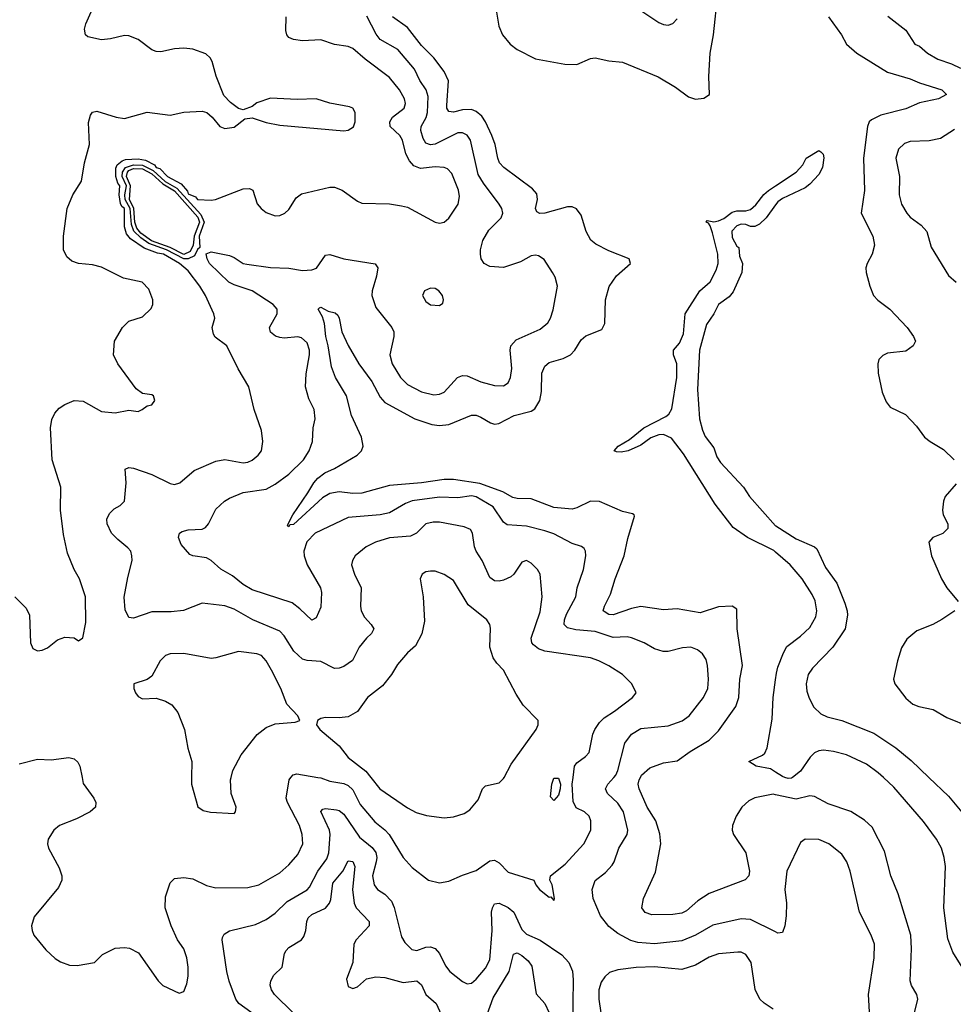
# Model space of a CAD drawing. Header units: inches. Extents: x 2134017 to 2292458, y 756222 to 916513.
# Tile 221 of 256: x 2186692 to 2190778, y 889007 to 893317. Entities that reach past the tile are written whole.
import ezdxf

# ---------------------------------------------------------------- set-up
doc = ezdxf.new("R2010")
doc.units = ezdxf.units.IN
doc.header["$MEASUREMENT"] = 0
for name, color, linetype in [('C1888', 7, 'Continuous'), ('C1889', 7, 'Continuous'), ('C1898', 7, 'Continuous'), ('C1899', 7, 'Continuous')]:
    doc.layers.add(name, color=color, linetype=linetype)

msp = doc.modelspace()

# ---------------------------------------------------------------- linework, layer by layer
at = {"layer": 'C1888', "color": 5}
for points, elevation in [([(2186965.1, 890000), (2186970, 889974), (2187016.5, 889910), (2187025.3, 889890), (2187024.4, 889870), (2187000.5, 889850), (2186940.7, 889819.3), (2186866.7, 889790), (2186841.1, 889770), (2186817, 889730), (2186814, 889710), (2186818, 889690), (2186864.6, 889604.6), (2186875.8, 889570), (2186876.4, 889550), (2186861.8, 889518.2), (2186754.7, 889390), (2186744.3, 889350), (2186746, 889330), (2186754.4, 889310), (2186806.2, 889246.2), (2186847.4, 889207.4), (2186870, 889193.4), (2186910, 889179.1), (2186943.7, 889176.3), (2187019, 889190), (2187055.1, 889224.9), (2187110, 889253.4), (2187150, 889256.3), (2187173.2, 889253.2), (2187212.3, 889232.3), (2187298, 889110), (2187318.4, 889090), (2187390, 889056.3), (2187410, 889062.8), (2187423.5, 889096.5), (2187429.7, 889130), (2187429.8, 889170), (2187423.5, 889210), (2187409.8, 889250), (2187382.6, 889290), (2187354.4, 889350), (2187328.9, 889430), (2187330, 889478), (2187350, 889539.1), (2187370, 889557.6), (2187410, 889561.7), (2187450, 889556.9), (2187510, 889527.7), (2187550, 889517.3), (2187690, 889519), (2187739.3, 889530), (2187830, 889582), (2187870, 889618), (2187910, 889663.1), (2187930.7, 889710), (2187928.2, 889750), (2187916.5, 889790), (2187863.5, 889890), (2187857.8, 889910), (2187870.7, 889990), (2187878.7, 890000)], 360), ([(2187444.6, 890000), (2187444.2, 889970), (2187471, 889871), (2187495.3, 889855.3), (2187527.5, 889847.5), (2187630, 889842.8), (2187637.2, 889850), (2187639.3, 889870), (2187617.6, 889930), (2187614.7, 889990), (2187617.1, 890000)], 380), ([(2187996.4, 890000), (2188010, 889997.7), (2188050, 889983.9), (2188110, 889974.3), (2188130, 889965.2), (2188150, 889945.2), (2188182.2, 889882.2), (2188246.1, 889806.1), (2188290.8, 889770.8), (2188308.4, 889750), (2188370, 889650.3), (2188410, 889605.3), (2188480.5, 889550), (2188530, 889538.8), (2188570, 889545.4), (2188630, 889572.6), (2188690, 889593), (2188750, 889635.8), (2188770, 889637.7), (2188790, 889626), (2188830, 889586), (2188942.8, 889550), (2188950.8, 889530), (2188967.7, 889510), (2189010, 889476), (2189016.9, 889476.9), (2189030, 889462), (2189032.7, 889470), (2189022.7, 889530), (2189012.7, 889550), (2189014.5, 889570), (2189079.2, 889620.8), (2189161, 889710), (2189191.7, 889770), (2189191.7, 889810), (2189183.9, 889830), (2189163.5, 889850), (2189127.5, 889867.5), (2189114.4, 889894.4), (2189110.4, 889970), (2189113.9, 890000)], 360), ([(2188229, 890000), (2188268, 889950), (2188390, 889866.5), (2188427.1, 889847.1), (2188473, 889833), (2188550, 889823.6), (2188590, 889827.7), (2188637.4, 889842.6), (2188661.5, 889858.6), (2188698, 889902), (2188717.2, 889950), (2188730, 889962.8), (2188790, 889976), (2188810, 889994.8), (2188812.7, 890000)], 380), ([(2190000, 889323.6), (2189890, 889377.7), (2189850, 889381), (2189726.2, 889353.8), (2189650.4, 889309.6), (2189590, 889284.3), (2189470, 889271.1), (2189397, 889277), (2189366.9, 889286.9), (2189310, 889317.7), (2189270, 889348.3), (2189234.2, 889394.2), (2189201.2, 889470), (2189197, 889510), (2189210, 889548.7), (2189255.8, 889584.2), (2189284.4, 889615.6), (2189294.2, 889630), (2189313.6, 889690), (2189350.8, 889750), (2189353.2, 889770), (2189335, 889850), (2189310, 889886.9), (2189264.6, 889930), (2189255.9, 889950), (2189265.8, 889970), (2189292.1, 890000)], 340), ([(2190000, 889924.4), (2189990, 889926.7), (2189910, 889910.7), (2189883, 889897), (2189852.5, 889870), (2189828.1, 889830), (2189812, 889790), (2189810.9, 889770), (2189816.8, 889750), (2189870.2, 889670), (2189886.3, 889590), (2189882.6, 889570), (2189867.5, 889552.5), (2189710, 889492.2), (2189660, 889460), (2189610, 889416.2), (2189590, 889406.6), (2189550, 889400.2), (2189459.3, 889399.3), (2189428.8, 889408.8), (2189414.8, 889430), (2189422.8, 889470), (2189475.2, 889584.8), (2189497.8, 889710), (2189493.1, 889753.1), (2189476.4, 889810), (2189438.7, 889870), (2189403.5, 889950), (2189399.4, 889970), (2189403.9, 889990), (2189408.8, 890000)], 320), ([(2187730, 888953.6), (2187651.1, 889010), (2187637.8, 889030), (2187608.6, 889108.6), (2187598.4, 889150), (2187577.7, 889290), (2187580.2, 889299.8), (2187586.5, 889313.5), (2187610, 889329.2), (2187724.1, 889355.9), (2187770, 889377.8), (2187810, 889406.4), (2187863, 889457), (2187950, 889508.1), (2187960.8, 889519.2), (2187996.7, 889590), (2188036.7, 889643.3), (2188045.2, 889670), (2188050.3, 889750), (2188047.2, 889770), (2188010, 889850.6), (2188018.8, 889861.2), (2188030, 889864), (2188078.4, 889858.4), (2188090, 889855.9), (2188110, 889839.8), (2188179.2, 889739.2), (2188234, 889694), (2188250, 889672.2), (2188254.5, 889650), (2188252, 889630), (2188235.4, 889570), (2188243.5, 889530), (2188258, 889510), (2188290, 889488.5), (2188318.9, 889458.9), (2188331.2, 889431.2), (2188363.1, 889303.1), (2188378.2, 889278.2), (2188407.7, 889247.7), (2188430, 889243.2), (2188470, 889256.8), (2188490, 889259), (2188510, 889251), (2188529.6, 889229.6), (2188555.3, 889175.3), (2188574.9, 889150), (2188630, 889107), (2188650, 889096.4), (2188670, 889099.5), (2188690, 889117), (2188730, 889165.5), (2188750, 889201.6), (2188759.4, 889330), (2188756.8, 889410), (2188760.7, 889430), (2188770, 889447.2), (2188790, 889449.2), (2188830, 889430.8), (2188855.3, 889410), (2188890, 889335), (2188910, 889313.9), (2188970, 889287.8), (2189064.2, 889224.2), (2189096.1, 889190), (2189111.5, 889151.5), (2189114.6, 889114.6), (2189111.8, 888910)], 340), ([(2187889.2, 888970), (2187806.8, 889050), (2187793.5, 889070), (2187788.9, 889091.1), (2187791.7, 889110), (2187804.8, 889135.2), (2187840.5, 889170), (2187850.5, 889229.5), (2187858, 889242), (2187870, 889255.4), (2187925.4, 889290), (2187936.3, 889303.7), (2187944.7, 889330), (2187948.1, 889370), (2187954.9, 889385.1), (2187970, 889399.5), (2188030, 889427.5), (2188047.6, 889450), (2188053.6, 889466.4), (2188062.6, 889537.4), (2188106.9, 889590), (2188130, 889635.2), (2188150, 889632.1), (2188159.3, 889610), (2188149.1, 889510), (2188156.4, 889450), (2188164.8, 889430), (2188222.2, 889370), (2188220.9, 889350), (2188164.3, 889290), (2188155, 889270), (2188149.6, 889190), (2188122.3, 889117.7), (2188130, 889085.4), (2188150, 889076.5), (2188170, 889084.1), (2188210, 889118.6), (2188250, 889127.3), (2188290, 889124.2), (2188370, 889102.5), (2188430, 889109.3), (2188450, 889091.7), (2188470.1, 889050.1), (2188514.8, 889010), (2188551.1, 888931.1)], 320), ([(2188718.5, 888910), (2188764.2, 889035.8), (2188834.1, 889150), (2188852.9, 889227.1), (2188870, 889231.8), (2188890, 889220.5), (2188917.9, 889197.9), (2188934.2, 889174.1), (2188953, 889053), (2188990.1, 889010.1), (2189009.6, 888969.6)], 320), ([(2189990, 888986), (2189950, 889011.9), (2189931.9, 889030), (2189911.3, 889071.3), (2189893.2, 889190), (2189870, 889224.4), (2189850, 889234.6), (2189835.6, 889235.6), (2189750, 889228.2), (2189710, 889213), (2189650, 889178.2), (2189590, 889159.8), (2189470.4, 889170.4), (2189390, 889167.8), (2189310, 889158), (2189274.1, 889145.9), (2189252.6, 889127.4), (2189236.2, 889103.8), (2189226.6, 889070), (2189226.7, 889030), (2189236.1, 888970)], 360)]:
    msp.add_lwpolyline(points, dxfattribs=dict(at, elevation=elevation))
at = {"layer": 'C1888', "color": 5, "elevation": 360}
msp.add_lwpolyline([(2189030, 889899.6), (2189015.1, 889915.1), (2189020.3, 889970), (2189030, 889996.5), (2189050, 889996.9), (2189059.3, 889970), (2189058, 889950), (2189050, 889922.9)], close=True, dxfattribs=at)
at = {"layer": 'C1889', "color": 5}
for points, elevation in [([(2188778.8, 893350), (2188788.4, 893288.4), (2188805.8, 893250), (2188838.3, 893210), (2188870, 893185.9), (2188950, 893145.4), (2189077.4, 893122.6), (2189130, 893120.2), (2189190, 893146.5), (2189210, 893150.2), (2189270, 893136.9), (2189330.9, 893130.9), (2189486.5, 893066.5), (2189562, 893022), (2189619.4, 892979.4), (2189650, 892968.9), (2189686.7, 892973.3), (2189711.5, 892990), (2189708.1, 893068.1), (2189714, 893170), (2189727.9, 893250), (2189747.2, 893430)], 320), ([(2186670.8, 890790), (2186720.4, 890740.4), (2186735.5, 890710), (2186738.8, 890590), (2186750, 890564.7), (2186770, 890554.8), (2186790, 890557.3), (2186813.1, 890566.9), (2186858, 890602), (2186890, 890614), (2186930.7, 890610.7), (2186950, 890598), (2186969, 890611), (2186982, 890678), (2186979.7, 890790), (2186953.3, 890870), (2186929.7, 890909.7), (2186901.8, 890981.8), (2186883.9, 891063.9), (2186870.6, 891170), (2186871.8, 891270), (2186834.2, 891390), (2186826.6, 891530), (2186832.7, 891567.3), (2186845.4, 891594.6), (2186864, 891616), (2186890, 891633), (2186930, 891650.5), (2186970, 891646.8), (2187050, 891601.6), (2187110, 891596.4), (2187170, 891607.7), (2187210, 891602), (2187228.7, 891610), (2187250, 891626.8), (2187270, 891631.3), (2187284, 891650), (2187277.2, 891670), (2187270, 891675.1), (2187230, 891681.2), (2187201.3, 891701.3), (2187122, 891810), (2187102.9, 891850), (2187107.6, 891910), (2187142, 891970), (2187170, 891997), (2187230, 892015.8), (2187267.6, 892052.4), (2187275.1, 892070), (2187275.1, 892090), (2187256.8, 892136.8), (2187227.4, 892167.4), (2187145.8, 892185.8), (2187050, 892234), (2187010, 892243.8), (2186949.8, 892249.8), (2186919.8, 892259.8), (2186898.7, 892278.7), (2186884.4, 892310), (2186883.5, 892370), (2186899.1, 892490), (2186925.1, 892550), (2186962.3, 892610), (2186975.8, 892690), (2186997.4, 892770), (2186993.3, 892866.7), (2187001.2, 892898.8), (2187010, 892912), (2187030, 892916.9), (2187114, 892890), (2187150, 892884.2), (2187250, 892911.8), (2187350, 892899.5), (2187410, 892912.2), (2187490, 892916.4), (2187510.3, 892910.3), (2187534.8, 892890), (2187567.3, 892850), (2187590, 892840.4), (2187630, 892846.7), (2187677.2, 892882.8), (2187710, 892887.7), (2187770, 892867.2), (2187830, 892855.8), (2188110, 892830.4), (2188130, 892833), (2188152.3, 892847.7), (2188159.6, 892870), (2188160.7, 892910), (2188149.6, 892929.6), (2188135.2, 892935.2), (2188050, 892951.1), (2187990, 892969.8), (2187906.9, 892966.9), (2187790, 892973.6), (2187730, 892952.3), (2187710, 892937.2), (2187670, 892922), (2187650, 892928.7), (2187614, 892954), (2187585.6, 892985.6), (2187551.2, 893070), (2187534, 893134), (2187525.1, 893150), (2187506.7, 893166.7), (2187450, 893187.4), (2187410, 893192.7), (2187370, 893189.8), (2187310, 893175.4), (2187290, 893176.9), (2187270, 893185.1), (2187210, 893229.7), (2187170, 893246.3), (2187150, 893248), (2187090, 893232.8), (2187050, 893228.3), (2186990, 893241.6), (2186980.7, 893250), (2186975.9, 893275.9), (2186981.6, 893298.4), (2187022, 893390)], 380), ([(2189402.4, 893362.4), (2189490, 893304.4), (2189510, 893295.5), (2189530, 893293.4), (2189550, 893300.7), (2189570, 893320.5)], 340), ([(2189113.9, 890000), (2189119.8, 890050), (2189130, 890064.6), (2189168.9, 890091.1), (2189184, 890110), (2189201.1, 890190), (2189209, 890210), (2189230, 890240.7), (2189250, 890261), (2189295.6, 890290), (2189374, 890350), (2189389.6, 890370), (2189371, 890410), (2189331, 890450), (2189270, 890488.9), (2189226.3, 890510), (2189190, 890523.2), (2188990, 890553.3), (2188962.6, 890562.6), (2188940.2, 890580.2), (2188933.3, 890590), (2188929.9, 890610), (2188970, 890725.5), (2188978.4, 890790), (2188969.7, 890889.7), (2188958.4, 890910), (2188930, 890938.4), (2188910, 890949.5), (2188890, 890942), (2188854.3, 890890), (2188841.3, 890878.7), (2188810, 890864), (2188790, 890858.9), (2188770, 890860.3), (2188750, 890874.7), (2188715.7, 890950), (2188689.8, 890990), (2188682.2, 891010), (2188674.2, 891070), (2188665.3, 891085.3), (2188637.3, 891097.3), (2188530, 891117.1), (2188502.3, 891117.7), (2188470.2, 891109.8), (2188428.7, 891070), (2188403.1, 891056.9), (2188310, 891048.6), (2188249.6, 891030.4), (2188208.2, 891010), (2188160.4, 890970), (2188148.4, 890950), (2188144.2, 890930), (2188157.3, 890890), (2188186, 890830), (2188183.8, 890750), (2188187.2, 890730), (2188201.3, 890701.3), (2188230.3, 890670), (2188241.7, 890650), (2188231.6, 890630), (2188209.6, 890610.4), (2188178.4, 890570), (2188148.4, 890511.6), (2188110, 890485.7), (2188090, 890477.7), (2188070, 890476.5), (2188010, 890507.9), (2187950, 890511.8), (2187930, 890518.3), (2187892.3, 890552.3), (2187850, 890620.3), (2187830, 890640.2), (2187712.1, 890690), (2187630, 890736.5), (2187590, 890751.6), (2187490, 890762.4), (2187408.7, 890731.3), (2187355.3, 890724.7), (2187270, 890724.9), (2187190, 890697.3), (2187170, 890699.6), (2187153.6, 890733.6), (2187149.8, 890789.8), (2187164.6, 890875.4), (2187184, 890950), (2187183.5, 890970), (2187178, 890990), (2187165.7, 891005.7), (2187121, 891041), (2187093.7, 891070), (2187074.8, 891110), (2187073.7, 891130), (2187084.8, 891155.2), (2187104.9, 891175.1), (2187131.8, 891190), (2187151.1, 891210), (2187157.4, 891290), (2187153.2, 891350), (2187170, 891356.5), (2187190, 891353.4), (2187270, 891325.4), (2187350, 891286.7), (2187370, 891282.7), (2187393.3, 891290), (2187456, 891344), (2187550, 891384.7), (2187590, 891391.5), (2187670, 891376.6), (2187690, 891379.4), (2187710, 891388.7), (2187735.6, 891410), (2187749.8, 891430), (2187756.5, 891470), (2187750, 891519.3), (2187717.6, 891610), (2187694.8, 891710), (2187647.9, 891787.9), (2187598.3, 891890), (2187547.8, 891927.8), (2187540.4, 891940.4), (2187535.1, 891970), (2187546, 892010), (2187542, 892030), (2187505.6, 892110), (2187480.7, 892150), (2187430, 892217.4), (2187390.8, 892250), (2187321, 892290), (2187294.9, 892294.9), (2187237.1, 892317.1), (2187177.3, 892357.3), (2187158.9, 892378.8), (2187150.7, 892410.7), (2187150.2, 892489.8), (2187138.8, 892498.8), (2187132.8, 892512.8), (2187127.8, 892550), (2187129.9, 892590), (2187121.5, 892601.5), (2187112.5, 892630), (2187113.1, 892666.9), (2187119.1, 892680.9), (2187140.8, 892699.2), (2187155.4, 892704.6), (2187210, 892707.4), (2187241.9, 892701.9), (2187281.3, 892681.3), (2187290, 892669.7), (2187304.8, 892664.8), (2187338.6, 892630), (2187398.9, 892598.9), (2187426.1, 892566.1), (2187430, 892555.1), (2187461.5, 892541.5), (2187470.8, 892529.2), (2187530, 892526.3), (2187548.7, 892530), (2187670, 892576.9), (2187697.5, 892577.5), (2187712.4, 892570), (2187731.5, 892511.5), (2187748.2, 892490), (2187770, 892472.4), (2187810, 892457.6), (2187830, 892460.3), (2187851.8, 892470), (2187870, 892486.4), (2187902.6, 892537.4), (2187924.7, 892555.3), (2188050, 892584.4), (2188070, 892583.2), (2188103, 892570), (2188170, 892522.4), (2188190, 892514.4), (2188310, 892510.4), (2188362.4, 892502.4), (2188390, 892495.5), (2188510, 892430.3), (2188530, 892425.7), (2188550, 892430.3), (2188570, 892448.7), (2188610.4, 892509.6), (2188616.7, 892543.2), (2188612.9, 892570), (2188583.1, 892643.1), (2188564.3, 892664.3), (2188550, 892670.5), (2188510, 892673.3), (2188445.8, 892665.8), (2188417.4, 892677.4), (2188398.4, 892698.4), (2188382, 892730), (2188367.3, 892790), (2188355.4, 892810), (2188314.1, 892850), (2188312.2, 892870), (2188324.1, 892890), (2188374.5, 892930), (2188380.2, 892950), (2188375.7, 892970), (2188354.4, 893010), (2188310, 893063.7), (2188203.8, 893143.8), (2188150, 893191.1), (2188130, 893199.8), (2188070, 893208.4), (2188010, 893228.3), (2187930, 893224), (2187890, 893229.7), (2187870, 893239.5), (2187860.7, 893250), (2187856.9, 893270), (2187858.4, 893330)], 360), ([(2189292.1, 890000), (2189300.8, 890010), (2189309.9, 890030), (2189340.7, 890150), (2189370.4, 890189.6), (2189410, 890214.4), (2189530, 890226.3), (2189591.9, 890248.1), (2189622.4, 890270), (2189684.2, 890350), (2189704.4, 890390), (2189706.6, 890430), (2189702.5, 890490), (2189696.4, 890516.4), (2189680.9, 890540.9), (2189659.2, 890559.2), (2189630, 890570.6), (2189593.3, 890566.7), (2189530, 890551.1), (2189508.6, 890551.4), (2189470, 890563.1), (2189425.6, 890590), (2189370, 890611.5), (2189350, 890615.2), (2189290, 890612.1), (2189210, 890638.8), (2189126.6, 890646.6), (2189090, 890654.6), (2189075.3, 890670), (2189077, 890690), (2189085.4, 890714.6), (2189125.9, 890790), (2189132.5, 890830), (2189159.4, 890910), (2189169.8, 890969.8), (2189168.4, 890990), (2189161.8, 891001.8), (2189150.7, 891010.7), (2189110, 891024.6), (2189030, 891065.7), (2188990, 891079.9), (2188910, 891100.2), (2188826.1, 891106.1), (2188810, 891116.8), (2188763.9, 891183.9), (2188690, 891229), (2188670, 891232.6), (2188610, 891224.3), (2188530, 891227.1), (2188410, 891210.7), (2188380.2, 891199.8), (2188310, 891157.6), (2188269.9, 891149.9), (2188130, 891137.2), (2187985.6, 891070), (2187949.1, 891030.9), (2187935.9, 890990), (2187937.1, 890970), (2187950, 890930.3), (2188008.1, 890830), (2188012.9, 890810), (2188010, 890745.2), (2187990, 890699.3), (2187970, 890689.2), (2187918.6, 890738.6), (2187884.3, 890764.3), (2187710, 890821.4), (2187670, 890844.8), (2187622.8, 890882.8), (2187572.3, 890912.3), (2187530, 890949.8), (2187510, 890961.7), (2187450, 890969.8), (2187436.1, 890976.1), (2187399.4, 891019.4), (2187386.9, 891050), (2187391.2, 891068.8), (2187403.3, 891076.7), (2187430, 891083.2), (2187490, 891087), (2187505.3, 891094.7), (2187518.4, 891110), (2187550, 891174.9), (2187588.2, 891210), (2187610, 891223.2), (2187670, 891246.8), (2187770, 891261.8), (2187810, 891283.5), (2187870, 891327.6), (2187933.5, 891390), (2187958.5, 891430), (2187972.9, 891470), (2187975.8, 891530), (2187985.1, 891570), (2187980.5, 891610), (2187957.7, 891657.7), (2187943.2, 891710), (2187946.2, 891766.2), (2187961.1, 891850), (2187960.5, 891870), (2187950, 891902), (2187924.9, 891924.9), (2187910, 891928.9), (2187850, 891922.9), (2187830, 891925.3), (2187811.9, 891931.9), (2187789.8, 891949.8), (2187785.6, 891970), (2187818.5, 892030), (2187819.2, 892050), (2187802, 892070), (2187709.8, 892130), (2187630, 892156.5), (2187607.9, 892167.9), (2187522, 892250), (2187512.2, 892270), (2187508.6, 892291.4), (2187530, 892301.1), (2187610, 892284), (2187630, 892276.5), (2187670, 892250.2), (2187686.6, 892246.6), (2187790, 892231.8), (2187870, 892229.5), (2187930, 892219.1), (2187970, 892221.6), (2187990.6, 892229.4), (2188030, 892286.4), (2188050, 892288.9), (2188110, 892270.2), (2188247.7, 892247.7), (2188259.6, 892230), (2188253.5, 892193.5), (2188234.2, 892130), (2188233.6, 892110), (2188250, 892057.1), (2188320.3, 891970), (2188328.9, 891950), (2188330.2, 891930), (2188312.4, 891850), (2188321.8, 891810), (2188359.3, 891750), (2188390, 891719.8), (2188450, 891688), (2188505, 891675), (2188530, 891677.8), (2188550, 891687.1), (2188608.3, 891750), (2188630, 891759.2), (2188650, 891758.4), (2188710, 891732.2), (2188770, 891715.5), (2188810, 891714), (2188830, 891727.2), (2188840.3, 891750), (2188846.1, 891790), (2188838, 891870), (2188841.6, 891890), (2188864.8, 891915.2), (2188970, 891961.5), (2189003.5, 891990), (2189015.1, 892010), (2189026.9, 892046.9), (2189046, 892150), (2189035.6, 892190), (2189024.2, 892210), (2188987.2, 892267.2), (2188962.8, 892282.8), (2188950, 892286.3), (2188930, 892283.5), (2188883.2, 892256.8), (2188810, 892231.8), (2188750, 892237.1), (2188724.4, 892250), (2188712.1, 892270), (2188708.8, 892290), (2188708.9, 892310), (2188718.8, 892350), (2188744.9, 892395.1), (2188799.8, 892450), (2188807.1, 892470), (2188802.3, 892490), (2188790.9, 892510), (2188721.5, 892601.5), (2188699, 892639), (2188664.5, 892790), (2188650, 892811.6), (2188630, 892821.8), (2188610, 892821.6), (2188510, 892771.9), (2188490, 892769.4), (2188470, 892776), (2188457.2, 892797.2), (2188447.9, 892832.1), (2188449.3, 892850), (2188470.9, 892889.1), (2188476.8, 892910), (2188479.9, 892979.9), (2188470.5, 893010), (2188443.9, 893050), (2188420.2, 893100.2), (2188347, 893187), (2188269.2, 893230), (2188252.8, 893252.8), (2188212, 893332)], 340), ([(2189408.8, 890000), (2189413.6, 890010), (2189450, 890041.8), (2189510, 890064.1), (2189570, 890072.2), (2189626.1, 890113.9), (2189710, 890163.5), (2189750, 890204.5), (2189827, 890310), (2189838.9, 890350), (2189844.5, 890430), (2189855.7, 890490), (2189832.4, 890650), (2189830, 890736.2), (2189810, 890749.8), (2189750, 890747.2), (2189670, 890721), (2189570, 890737.8), (2189510, 890733.8), (2189410, 890747.9), (2189370, 890739.6), (2189290, 890711.3), (2189270, 890712.9), (2189250, 890726), (2189245.7, 890730), (2189250.8, 890750), (2189278.4, 890801.6), (2189298.3, 890870), (2189337.5, 890970), (2189353.8, 891046.2), (2189383.1, 891143.1), (2189382, 891150), (2189374, 891154), (2189330, 891163.5), (2189230, 891208.2), (2189190, 891208.7), (2189130, 891179.5), (2189110, 891174.9), (2189030, 891181.9), (2188930, 891219.3), (2188870, 891221), (2188850, 891226), (2188806.6, 891250), (2188706, 891286), (2188590, 891303.8), (2188550, 891304.3), (2188450, 891289.2), (2188310, 891278.6), (2188190, 891245), (2188150, 891243.2), (2188090, 891249.9), (2188050, 891243.2), (2188016.6, 891223.4), (2187890, 891107.7), (2187874.9, 891105.1), (2187870, 891097.2), (2187864.2, 891104.2), (2187887, 891150), (2187953.8, 891246.2), (2187979, 891290), (2187996.5, 891310), (2188027.1, 891332.9), (2188070, 891352.6), (2188168.5, 891410), (2188187.9, 891430), (2188195.7, 891450), (2188187.8, 891490), (2188144.6, 891584.6), (2188122.9, 891670), (2188074.6, 891750), (2188057.1, 891797.1), (2188042.6, 891890), (2188031.7, 891930), (2188026.3, 891986.3), (2188016.8, 892016.8), (2187998.4, 892050), (2188003.7, 892056.3), (2188010, 892058), (2188041.7, 892041.7), (2188073.1, 892033.1), (2188083.7, 892023.7), (2188090.6, 892010.6), (2188101.8, 891950), (2188130, 891890.2), (2188176.6, 891810), (2188232.9, 891732.9), (2188270, 891665), (2188290, 891640.7), (2188420.9, 891570), (2188495.5, 891544.5), (2188530, 891540.1), (2188570, 891545.6), (2188670, 891586.4), (2188690, 891585.7), (2188710, 891577.3), (2188751.9, 891551.9), (2188770, 891546.7), (2188789.4, 891549.4), (2188856.1, 891583.9), (2188930, 891604), (2188946.7, 891613.3), (2188969, 891650), (2188975.4, 891690), (2188977, 891770), (2188990, 891800.3), (2189010, 891816), (2189070, 891834.2), (2189102, 891850), (2189121.5, 891870), (2189150, 891915.3), (2189170, 891933.4), (2189239.4, 891960.6), (2189252.5, 891987.5), (2189255.9, 892090), (2189271.7, 892148.3), (2189303.7, 892196.3), (2189366, 892250), (2189359.3, 892270), (2189270, 892305.7), (2189214.1, 892334.1), (2189191.9, 892351.9), (2189170.7, 892390), (2189150, 892461.6), (2189129.1, 892489.1), (2189110, 892497.1), (2189090, 892497.5), (2188990, 892469.3), (2188968.1, 892468.1), (2188955.5, 892475.5), (2188949.9, 892490), (2188958.6, 892530), (2188954.7, 892554.7), (2188937.1, 892577.1), (2188810.8, 892670), (2188792.2, 892690), (2188784.1, 892710), (2188773.3, 892770), (2188759.1, 892810), (2188731.4, 892870), (2188714.1, 892894.1), (2188690, 892914.8), (2188670, 892923.2), (2188630, 892922.3), (2188590, 892911.8), (2188570, 892914.5), (2188561.7, 892930), (2188561.5, 892941.5), (2188568.6, 893048.6), (2188550, 893089.8), (2188504.7, 893150), (2188450, 893203.8), (2188390, 893282.7), (2188323.4, 893330)], 320), ([(2190000, 890986.5), (2189992.8, 890992.8), (2189876.9, 891050), (2189814.8, 891094.8), (2189735.9, 891195.9), (2189596.7, 891416.7), (2189544.8, 891484.8), (2189510, 891500.7), (2189490, 891499.4), (2189453.9, 891486.1), (2189410, 891454.2), (2189355.8, 891430), (2189324, 891424), (2189304.6, 891424.6), (2189293.2, 891430), (2189312, 891450), (2189360.5, 891479.5), (2189424.2, 891530), (2189520.2, 891579.8), (2189532.8, 891590), (2189546.4, 891613.6), (2189568.1, 891750), (2189567.9, 891810), (2189554.2, 891850), (2189554, 891870), (2189579.7, 891900.3), (2189597.8, 891942.2), (2189604.4, 892030), (2189668.2, 892130), (2189714.3, 892170), (2189740.1, 892219.9), (2189749.7, 892250.3), (2189747, 892290), (2189724.2, 892384.2), (2189714, 892414), (2189706.2, 892426.2), (2189697.2, 892430), (2189701.5, 892438.5), (2189730, 892431.7), (2189750, 892435.8), (2189773.8, 892446.2), (2189810, 892474), (2189830, 892480.8), (2189870, 892479.6), (2189890, 892486.7), (2189913.4, 892506.6), (2189948.5, 892551.5), (2189970, 892569.4), (2190000, 892589.4)], 280), ([(2190000, 892506), (2189959.3, 892450), (2189930, 892422), (2189910, 892411.6), (2189890.9, 892410.9), (2189870, 892420.7), (2189850, 892421.3), (2189830, 892415.1), (2189808.2, 892391.8), (2189810, 892364), (2189830, 892324.9), (2189839.9, 892319.9), (2189842.4, 892282.4), (2189855, 892250), (2189853.3, 892210), (2189814.3, 892125.7), (2189796.6, 892103.4), (2189750.4, 892069.6), (2189730.3, 892030), (2189697.3, 891982.7), (2189667.3, 891870), (2189658.4, 891698.4), (2189666.7, 891570), (2189680.5, 891520.5), (2189691.8, 891491.8), (2189730, 891443.1), (2189743.8, 891403.8), (2189759.2, 891379.2), (2189859.3, 891270), (2189886.4, 891230), (2190000, 891101.6)], 280), ([(2188812.7, 890000), (2188842.4, 890057.6), (2188951.8, 890210), (2188960.9, 890230), (2188961.2, 890250), (2188896.1, 890316.1), (2188864.9, 890364.9), (2188810, 890469.2), (2188780, 890500), (2188764, 890524), (2188749.7, 890570), (2188752.9, 890652.9), (2188749.6, 890670), (2188736.2, 890690), (2188655, 890755), (2188590, 890862.3), (2188550, 890888.6), (2188510, 890902.7), (2188490, 890903.5), (2188470, 890899.7), (2188453.4, 890890), (2188444.4, 890870), (2188458.4, 890790), (2188464.2, 890684.2), (2188451.5, 890628.5), (2188423.6, 890576.4), (2188390, 890545.6), (2188345.5, 890494.5), (2188318.9, 890450), (2188279.4, 890400.6), (2188213.7, 890350), (2188171.1, 890288.9), (2188130, 890265.7), (2188090, 890260.5), (2188030, 890262.9), (2188010, 890258), (2187996, 890250), (2187990.8, 890230), (2188006, 890210), (2188090, 890138), (2188130, 890086.9), (2188207.5, 890027.5), (2188229, 890000)], 380), ([(2187617.1, 890000), (2187624.5, 890030), (2187661.1, 890098.9), (2187731.4, 890188.6), (2187770, 890218.9), (2187810, 890235.3), (2187897.5, 890242.5), (2187918, 890250), (2187909, 890270), (2187861.5, 890321.5), (2187834.7, 890390), (2187793.8, 890470), (2187770, 890511.2), (2187750, 890533.3), (2187730, 890540.9), (2187650, 890550.9), (2187550, 890523), (2187530, 890521.3), (2187410, 890542.2), (2187350, 890540.9), (2187330, 890533.5), (2187307, 890510), (2187270, 890442.7), (2187250, 890429.3), (2187192, 890410), (2187191, 890390), (2187199.1, 890370), (2187210, 890354.8), (2187230, 890343.8), (2187290, 890347.3), (2187330, 890334), (2187357.6, 890317.6), (2187384.1, 890284.1), (2187413, 890210), (2187428.3, 890128.3), (2187445.5, 890070), (2187444.6, 890000)], 380), ([(2190000, 890023.8), (2189978.2, 890038.2), (2189915.6, 890050), (2189882.7, 890070), (2189942.5, 890097.5), (2189953.3, 890106.7), (2189963.9, 890130), (2189984.9, 890255.1), (2189989, 890350), (2190000, 890427.8)], 280), ([(2186690, 890059.7), (2186770, 890079.8), (2186830, 890077.1), (2186907.6, 890087.6), (2186930, 890081.6), (2186946.5, 890066.5), (2186955.8, 890050), (2186965.1, 890000)], 360), ([(2187878.7, 890000), (2187888.2, 890011.8), (2187904.6, 890015.4), (2187996.4, 890000)], 360)]:
    msp.add_lwpolyline(points, dxfattribs=dict(at, elevation=elevation))
for points, elevation in [([(2187430, 892269.7), (2187410, 892270), (2187334.2, 892310), (2187257.6, 892337.6), (2187222.2, 892362.2), (2187191.8, 892391.8), (2187181, 892421), (2187175.5, 892490), (2187154.2, 892530), (2187152.6, 892550), (2187158.8, 892590), (2187140.7, 892630), (2187141.4, 892650), (2187155.7, 892670), (2187190, 892681.8), (2187230, 892680.1), (2187276.3, 892656.3), (2187328.5, 892608.5), (2187379.6, 892579.6), (2187484.7, 892464.7), (2187499, 892430), (2187478.2, 892370), (2187480.7, 892319.3), (2187470, 892310.9), (2187457.2, 892282.8)], 340), ([(2187410, 892288.6), (2187350, 892320.4), (2187269.5, 892349.5), (2187222.7, 892382.7), (2187204.4, 892404.4), (2187196, 892430), (2187191.3, 892490), (2187172.7, 892530), (2187176.5, 892590), (2187159, 892630), (2187163.4, 892650), (2187170, 892656.4), (2187190, 892665.8), (2187230, 892663.9), (2187270, 892642.3), (2187318.9, 892598.9), (2187370, 892567.6), (2187472.2, 892452.2), (2187478.3, 892430), (2187456.2, 892370), (2187450.6, 892329.4), (2187437.5, 892302.5)], 320), ([(2188490, 892142.4), (2188463, 892130), (2188454.4, 892110), (2188470, 892083.1), (2188490, 892068.8), (2188530, 892066), (2188543.7, 892076.3), (2188547, 892090), (2188542, 892110), (2188526, 892130), (2188510, 892139.6)], 360)]:
    msp.add_lwpolyline(points, close=True, dxfattribs=dict(at, elevation=elevation))
at = {"layer": 'C1898', "color": 5}
for points, elevation in [([(2190073.9, 890000), (2190070, 889997), (2190054.8, 889994.8), (2190040.6, 890000)], 280), ([(2191010, 888994), (2190897.6, 889037.6), (2190860.3, 889080.3), (2190817.2, 889170), (2190775.6, 889235.6), (2190754, 889294), (2190736.5, 889430), (2190743.9, 889610), (2190738.7, 889650), (2190726.2, 889690), (2190704.4, 889730), (2190647.2, 889807.2), (2190518.2, 889958.2), (2190472.2, 890000)], 280), ([(2190671.6, 890000), (2190757.7, 889917.7), (2190830, 889830.1), (2190870, 889789), (2190890, 889778.9), (2190910, 889776.8), (2190970, 889791.1), (2190991.8, 889790), (2190996, 889770), (2190945.4, 889714.6), (2190929.7, 889690.3), (2190924.2, 889670), (2190937.8, 889410), (2190945.4, 889365.4), (2190963.8, 889323.8), (2191020.4, 889250), (2191070, 889201.9), (2191230, 889081.2), (2191365.2, 888965.2)], 280), ([(2190607.9, 888970), (2190623.1, 889030), (2190618.5, 889050), (2190594.6, 889090), (2190589.1, 889110), (2190595.1, 889250), (2190591.9, 889310), (2190536.3, 889490), (2190504.9, 889570), (2190477, 889677), (2190422.9, 889782.9), (2190390, 889813.8), (2190330, 889850.7), (2190230, 889884.5), (2190170, 889917.4), (2190150, 889919.9), (2190090, 889904.5), (2190000, 889924.4)], 320), ([(2190413.1, 888950), (2190406.4, 889050), (2190432.2, 889210), (2190433.3, 889270), (2190419.1, 889310), (2190366.9, 889410), (2190327.3, 889590), (2190312.3, 889630), (2190290, 889663.6), (2190233.3, 889710), (2190190, 889727.9), (2190130.3, 889729.7), (2190110, 889716), (2190049.4, 889590), (2190041.2, 889510), (2190047.8, 889450), (2190046.3, 889393.7), (2190040.9, 889350), (2190030, 889320.9), (2190010, 889318.7), (2190000, 889323.6)], 340)]:
    msp.add_lwpolyline(points, dxfattribs=dict(at, elevation=elevation))
at = {"layer": 'C1899', "color": 5}
for points, elevation in [([(2190232.6, 893330), (2190289, 893250), (2190310.3, 893210), (2190356, 893170), (2190490, 893086.7), (2190590, 893058.5), (2190630, 893041), (2190728.4, 893010), (2190748, 892990), (2190713, 892970), (2190630, 892952.8), (2190570, 892927.2), (2190461.4, 892898.6), (2190420.8, 892879.2), (2190410.1, 892869.9), (2190402.7, 892850), (2190384.4, 892710), (2190390.1, 892569.9), (2190374.9, 892470), (2190425.3, 892370), (2190433.4, 892330), (2190423.1, 892290), (2190401.1, 892250), (2190395.6, 892230), (2190396.5, 892210), (2190412.4, 892150), (2190429.1, 892110), (2190448.5, 892088.5), (2190500.8, 892050), (2190576.5, 891970), (2190604.4, 891930), (2190612.7, 891910), (2190603.1, 891890), (2190570, 891866), (2190490, 891857.1), (2190470, 891847.4), (2190452.6, 891830), (2190447.1, 891810), (2190448.8, 891770), (2190466.2, 891686.2), (2190484, 891644), (2190501.1, 891621.1), (2190569.4, 891589.4), (2190617.2, 891537.2), (2190652.4, 891490), (2190677.4, 891470), (2190735.9, 891435.9), (2190782.6, 891390)], 320), ([(2190492.3, 893332.3), (2190571.1, 893271.1), (2190610.3, 893210.3), (2190630, 893200.3), (2190664.9, 893170), (2190710, 893144), (2190770, 893123.8), (2190810, 893104.3)], 340), ([(2190783.7, 892836.3), (2190722.6, 892797.4), (2190673.1, 892786.9), (2190590, 892783), (2190564.7, 892775.3), (2190538.9, 892750), (2190527.3, 892710), (2190542, 892630), (2190541, 892550), (2190551.1, 892510), (2190574.4, 892470), (2190590, 892452.6), (2190637.7, 892417.7), (2190662.7, 892390), (2190680.9, 892320.9), (2190756.5, 892196.5), (2190790, 892167.4)], 340), ([(2190000, 892589.4), (2190090.9, 892650), (2190119.1, 892680.9), (2190134, 892710), (2190190, 892744.9), (2190199, 892739), (2190208.5, 892728.5), (2190211.5, 892711.5), (2190205.8, 892670), (2190190, 892639.8), (2190150, 892596.2), (2190130, 892581), (2190030, 892534.5), (2190010, 892519.7), (2190000, 892506)], 280), ([(2190790, 891285.8), (2190742.9, 891230), (2190734.7, 891210), (2190730.2, 891170), (2190734, 891150), (2190754.6, 891110), (2190754.9, 891090), (2190732.6, 891067.4), (2190688, 891050), (2190670.4, 891030), (2190682.6, 890970), (2190727.2, 890870), (2190750, 890830.3), (2190799.3, 890770)], 320), ([(2190000, 891101.6), (2190000.8, 891100.7), (2190090, 891044.7), (2190170.2, 891010.2), (2190180.5, 891000.5), (2190219.1, 890919.1), (2190268.2, 890850), (2190303, 890763), (2190313.8, 890730), (2190315, 890710), (2190305, 890650), (2190251.2, 890570), (2190161.8, 890478.2), (2190142.8, 890450), (2190134.4, 890410), (2190137.5, 890377.5), (2190146.6, 890346.6), (2190168.2, 890308.2), (2190198.1, 890278.1), (2190225.9, 890265.9), (2190290, 890248.7), (2190430, 890194.1), (2190527.3, 890130), (2190594.1, 890074.1), (2190671.6, 890000)], 280), ([(2190000, 890427.8), (2190004, 890456), (2190010, 890482.4), (2190035.2, 890544.8), (2190050, 890573), (2190110, 890618), (2190150, 890655.8), (2190176.5, 890703.5), (2190180.2, 890730), (2190172.9, 890772.9), (2190160.7, 890800.7), (2190116.2, 890870), (2190064.2, 890930), (2190000, 890986.5)], 280), ([(2190785.5, 890730), (2190728.3, 890691.8), (2190688.5, 890670), (2190617.9, 890642.1), (2190574.2, 890605.8), (2190551.9, 890568.1), (2190534, 890510), (2190516.5, 890430), (2190521.7, 890410), (2190570, 890346.5), (2190600.6, 890320.6), (2190627.3, 890310), (2190690, 890296.9), (2190750, 890262.8), (2190850, 890220.9)], 320), ([(2190472.2, 890000), (2190450, 890020.2), (2190397.6, 890057.6), (2190310, 890099.2), (2190254, 890114), (2190210, 890119.2), (2190190, 890116.8), (2190170, 890107.5), (2190151.7, 890088.3), (2190110, 890028), (2190073.9, 890000)], 280), ([(2190040.6, 890000), (2190030, 890003.9), (2190000, 890023.8)], 280)]:
    msp.add_lwpolyline(points, dxfattribs=dict(at, elevation=elevation))

doc.saveas('drawing.dxf')
